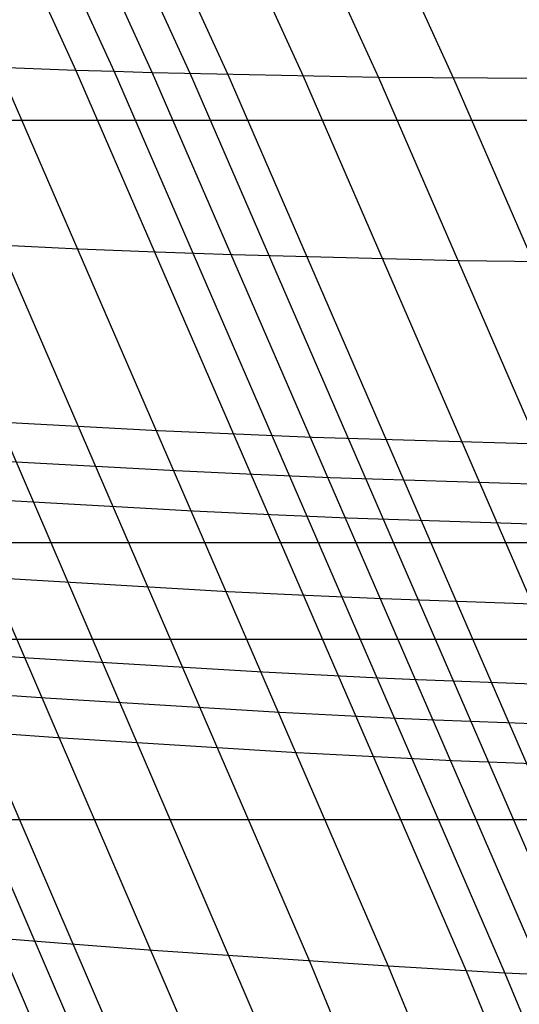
# Model space of a CAD drawing. Extents: x -260 to 296, y -277 to 294.
# Tile 179 of 241: x 213.24 to 216.02, y 70.99 to 76.46. Entities that reach past the tile are written whole.
import ezdxf

# ---------------------------------------------------------------- set-up
doc = ezdxf.new("R2010")
doc.units = 0
doc.layers.add('PREDEFINITO', color=7, linetype='CONTINUOUS')

msp = doc.modelspace()

# ---------------------------------------------------------------- linework, layer by layer
at = {"layer": 'PREDEFINITO'}
for p, q in [((210.7971, 82.2093, 435.9246), (213.5529, 76.1833, 435.87)), ((211.0069, 82.2084, 435.8235), (213.7657, 76.1765, 435.7672)), ((211.2153, 82.208, 435.7179), (213.977, 76.1703, 435.6598)), ((211.4227, 82.2082, 435.6095), (214.1874, 76.1647, 435.5495)), ((211.6299, 82.2088, 435.5005), (214.3976, 76.1595, 435.4386)), ((212.0434, 82.2115, 435.2809), (214.8171, 76.1506, 435.2151)), ((212.4557, 82.2161, 435.0584), (215.2352, 76.1437, 434.9887)), ((212.8663, 82.2225, 434.8326), (215.6517, 76.1387, 434.7588)), ((210.9861, 76.3026, 437.0492), (213.6198, 70.1839, 437.1766)), ((211.1947, 76.2908, 436.9358), (213.8313, 70.1657, 437.0614)), ((211.4052, 76.2792, 436.828), (214.0447, 70.1478, 436.9519)), ((211.8307, 76.2568, 436.6258), (214.4762, 70.1128, 436.7465)), ((212.2606, 76.2358, 436.4358), (214.9119, 70.079, 436.5535)), ((212.6924, 76.2163, 436.2511), (214.8514, 71.2325, 436.3295)), ((213.5529, 76.1833, 435.87), (213.1239, 76.1988, 436.0648)), ((213.1239, 76.1988, 436.0648), (215.2877, 71.2047, 436.1407)), ((213.7657, 76.1765, 435.7672), (213.5529, 76.1833, 435.87)), ((213.5529, 76.1833, 435.87), (215.7214, 71.1791, 435.9433)), ((213.977, 76.1703, 435.6598), (213.7657, 76.1765, 435.7672)), ((213.7657, 76.1765, 435.7672), (215.9365, 71.1673, 435.8391)), ((215.2352, 76.1437, 434.9887), (213.977, 76.1703, 435.6598)), ((213.977, 76.1703, 435.6598), (216.1502, 71.1561, 435.7302)), ((214.1874, 76.1647, 435.5495), (216.3629, 71.1454, 435.6183)), ((214.3976, 76.1595, 435.4386), (216.5754, 71.1353, 435.506)), ((214.8171, 76.1506, 435.2151), (216.9996, 71.1165, 435.2794)), ((216.4786, 76.1349, 434.2865), (215.2352, 76.1437, 434.9887)), ((215.2352, 76.1437, 434.9887), (217.4224, 71.0997, 435.0498)), ((215.6517, 76.1387, 434.7588), (217.8435, 71.0849, 434.8168)), ((-199.1258, 75.9064, 407.703), (234.9013, 75.9064, 407.703)), ((213.5693, 75.1905, 436.0712), (212.2732, 75.2547, 436.6338)), ((213.9993, 75.173, 435.8759), (213.5693, 75.1905, 436.0712)), ((214.2126, 75.1652, 435.7728), (213.9993, 75.173, 435.8759)), ((214.4244, 75.158, 435.6651), (214.2126, 75.1652, 435.7728)), ((215.6854, 75.1255, 434.992), (214.4244, 75.158, 435.6651)), ((216.9316, 75.1108, 434.2877), (215.6854, 75.1255, 434.992)), ((214.011, 74.1808, 436.0821), (212.712, 74.2511, 436.6462)), ((214.4419, 74.1613, 435.8862), (214.011, 74.1808, 436.0821)), ((214.6557, 74.1524, 435.7828), (214.4419, 74.1613, 435.8862)), ((214.868, 74.1442, 435.6748), (214.6557, 74.1524, 435.7828)), ((216.1319, 74.1057, 434.9998), (214.868, 74.1442, 435.6748)), ((214.1081, 73.9573, 436.0851), (212.8085, 74.029, 436.6495)), ((214.5393, 73.9374, 435.8891), (214.1081, 73.9573, 436.0851)), ((214.7532, 73.9283, 435.7857), (214.5393, 73.9374, 435.8891)), ((214.9656, 73.9198, 435.6775), (214.7532, 73.9283, 435.7857)), ((216.2301, 73.88, 435.0021), (214.9656, 73.9198, 435.6775)), ((214.2051, 73.7338, 436.0883), (212.9048, 73.8068, 436.6531)), ((214.6365, 73.7133, 435.8922), (214.2051, 73.7338, 436.0883)), ((214.8505, 73.704, 435.7887), (214.6365, 73.7133, 435.8922)), ((215.063, 73.6954, 435.6805), (214.8505, 73.704, 435.7887)), ((216.3281, 73.6543, 435.0046), (215.063, 73.6954, 435.6805)), ((-200.3813, 73.5597, 398.5547), (236.155, 73.5597, 398.5547)), ((214.3986, 73.2865, 436.0954), (213.097, 73.3623, 436.6609)), ((214.8303, 73.2651, 435.8991), (214.3986, 73.2865, 436.0954)), ((215.0445, 73.2554, 435.7955), (214.8303, 73.2651, 435.8991)), ((215.2572, 73.2463, 435.6871), (215.0445, 73.2554, 435.7955)), ((216.5236, 73.2025, 435.0104), (215.2572, 73.2463, 435.6871)), ((-200.3813, 73.0233, 407.5293), (236.155, 73.0233, 407.5293)), ((213.2884, 72.9175, 436.6696), (212.8596, 72.9467, 436.8736)), ((214.5912, 72.8389, 436.1035), (213.2884, 72.9175, 436.6696)), ((215.0234, 72.8167, 435.9069), (214.5912, 72.8389, 436.1035)), ((215.2378, 72.8065, 435.8031), (215.0234, 72.8167, 435.9069)), ((215.4507, 72.7969, 435.6946), (215.2378, 72.8065, 435.8031)), ((216.7184, 72.7505, 435.017), (215.4507, 72.7969, 435.6946)), ((213.3838, 72.695, 436.6743), (212.9548, 72.7247, 436.8785)), ((214.6873, 72.6151, 436.1078), (213.3838, 72.695, 436.6743)), ((215.1197, 72.5924, 435.9111), (214.6873, 72.6151, 436.1078)), ((215.3342, 72.582, 435.8073), (215.1197, 72.5924, 435.9111)), ((215.5472, 72.5722, 435.6987), (215.3342, 72.582, 435.8073)), ((216.8155, 72.5244, 435.0207), (215.5472, 72.5722, 435.6987)), ((213.4791, 72.4725, 436.6792), (213.0498, 72.5026, 436.8835)), ((214.7832, 72.3912, 436.1124), (213.4791, 72.4725, 436.6792)), ((215.2157, 72.3681, 435.9155), (214.7832, 72.3912, 436.1124)), ((215.4304, 72.3574, 435.8117), (215.2157, 72.3681, 435.9155)), ((215.6435, 72.3474, 435.703), (215.4304, 72.3574, 435.8117)), ((216.9124, 72.2983, 435.0246), (215.6435, 72.3474, 435.703)), ((-200.9945, 72.0215, 398.4713), (236.7673, 72.0215, 398.4713)), ((213.337, 71.3426, 437.0232), (213.126, 71.3595, 437.1382)), ((213.5499, 71.326, 436.914), (213.337, 71.3426, 437.0232)), ((213.9803, 71.2934, 436.7091), (213.5499, 71.326, 436.914)), ((215.2877, 71.2047, 436.1407), (213.9803, 71.2934, 436.7091)), ((214.8514, 71.2325, 436.3295), (216.3299, 67.6712, 436.4625)), ((215.7214, 71.1791, 435.9433), (215.2877, 71.2047, 436.1407)), ((215.2877, 71.2047, 436.1407), (216.7694, 67.6359, 436.2723)), ((215.9365, 71.1673, 435.8391), (215.7214, 71.1791, 435.9433)), ((215.7214, 71.1791, 435.9433), (217.2063, 67.6029, 436.0734)), ((216.1502, 71.1561, 435.7302), (215.9365, 71.1673, 435.8391)), ((215.9365, 71.1673, 435.8391), (217.4231, 67.5873, 435.9685))]:
    msp.add_line(p, q, dxfattribs=at)

doc.saveas('drawing.dxf')
